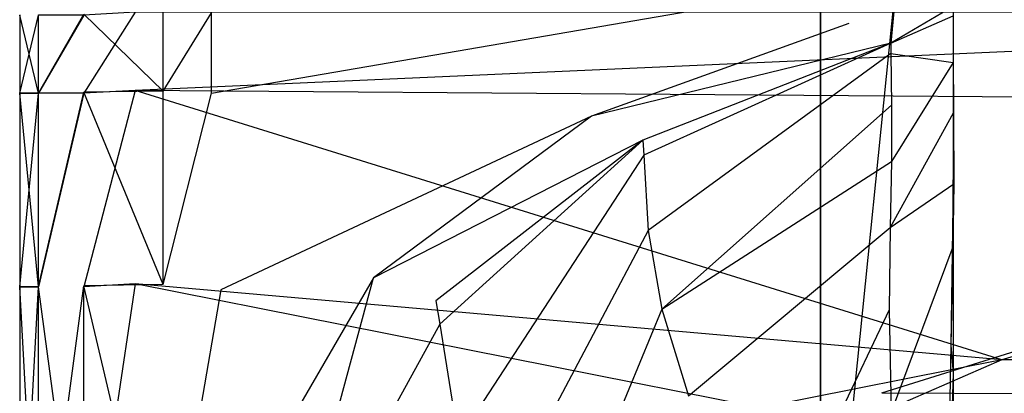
# Model space of a CAD drawing. Extents: x 0 to 0.37, y -0.56 to 0.
# Tile 14 of 25: x 0 to 0.097, y -0.171 to -0.135. Entities that reach past the tile are written whole.
import ezdxf

# ---------------------------------------------------------------- set-up
doc = ezdxf.new("R2010")
doc.units = 0
doc.layers.add('L0_WC_N_567610__0___REPLACEMTFO', color=7, linetype='CONTINUOUS')

msp = doc.modelspace()

# ---------------------------------------------------------------- linework, layer by layer
at = {"layer": 'L0_WC_N_567610__0___REPLACEMTFO', "color": 8}
for points, invisible_edges in [([(0.07876, -0.075605), (0.18494, -0.070272), (0.07876, -0.203729), (0.07876, -0.075605)], 10), ([(0.07876, -0.203729), (0.18494, -0.070272), (0.07876, -0.216881), (0.07876, -0.203729)], 13), ([(0.07876, -0.216881), (0.18494, -0.070272), (0.07876, -0.230033), (0.07876, -0.216881)], 10), ([(0.07876, -0.230033), (0.18494, -0.070272), (0.07876, -0.243185), (0.07876, -0.230033)], 13), ([(0.07876, -0.243185), (0.18494, -0.070272), (0.07876, -0.256336), (0.07876, -0.243185)], 10), ([(0.07876, -0.256336), (0.18494, -0.070272), (0.07876, -0.269488), (0.07876, -0.256336)], 13), ([(0.07876, -0.269488), (0.18494, -0.070272), (0.07876, -0.28264), (0.07876, -0.269488)], 14), ([(0.07876, -0.28264), (0.18494, -0.070272), (0.07876, -0.295792), (0.07876, -0.28264)], 15), ([(0.07876, -0.295792), (0.18494, -0.070272), (0.07876, -0.314262), (0.07876, -0.295792)], 15), ([(0.07876, -0.314262), (0.18494, -0.070272), (0.18494, -0.314262), (0.07876, -0.314262)], 15), ([(0.07876, -0.075605, 0.003194), (0.07876, -0.203729), (0.07876, -0.204148, 0.003247), (0.07876, -0.075605, 0.003194)], 13), ([(0.07876, -0.203729), (0.07876, -0.075605, 0.003194), (0.07876, -0.075605), (0.07876, -0.203729)], 14), ([(0.091801, -0.075605, 0.191627), (0.07876, -0.204148, 0.003247), (0.091801, -0.194568, 0.192392), (0.091801, -0.075605, 0.191627)], 14), ([(0.07876, -0.075605, 0.003194), (0.07876, -0.204148, 0.003247), (0.091801, -0.075605, 0.191627), (0.07876, -0.075605, 0.003194)], 14), ([(0.091801, -0.1884, 0.20253), (0.091801, -0.075605, 0.191627), (0.091801, -0.194568, 0.192392), (0.091801, -0.1884, 0.20253)], 13), ([(0.091801, -0.075605, 0.191627), (0.091801, -0.1884, 0.20253), (0.091801, -0.076447, 0.202205), (0.091801, -0.075605, 0.191627)], 14), ([(0.091801, -0.164132, 0.234339), (0.091801, -0.076145, 0.223505), (0.091801, -0.172645, 0.223915), (0.091801, -0.164132, 0.234339)], 13), ([(0.091801, -0.076145, 0.223505), (0.091801, -0.164132, 0.234339), (0.091801, -0.076255, 0.234136), (0.091801, -0.076145, 0.223505)], 14), ([(0.091801, -0.076529, 0.212838), (0.091801, -0.172645, 0.223915), (0.091801, -0.076145, 0.223505), (0.091801, -0.076529, 0.212838)], 14), ([(0.091801, -0.142742, 0.27099), (0.091801, -0.076255, 0.258006), (0.091801, -0.149825, 0.255701), (0.091801, -0.142742, 0.27099)], 13), ([(0.091801, -0.076255, 0.258006), (0.091801, -0.142742, 0.27099), (0.091801, -0.076255, 0.271961), (0.091801, -0.076255, 0.258006)], 14), ([(0.091801, -0.137841, 0.285106), (0.091801, -0.076255, 0.271961), (0.091801, -0.142742, 0.27099), (0.091801, -0.137841, 0.285106)], 13), ([(0.091801, -0.076255, 0.271961), (0.091801, -0.137841, 0.285106), (0.091801, -0.076255, 0.285926), (0.091801, -0.076255, 0.271961)], 14), ([(0.091801, -0.131537, 0.309619), (0.091801, -0.076255, 0.285926), (0.091801, -0.137841, 0.285106), (0.091801, -0.131537, 0.309619)], 13), ([(0.091801, -0.149825, 0.255701), (0.091801, -0.076255, 0.240801), (0.091801, -0.159132, 0.240903), (0.091801, -0.149825, 0.255701)], 13), ([(0.091801, -0.076255, 0.240801), (0.091801, -0.149825, 0.255701), (0.091801, -0.076255, 0.258006), (0.091801, -0.076255, 0.240801)], 14), ([(0.091801, -0.159132, 0.240903), (0.091801, -0.076255, 0.234136), (0.091801, -0.164132, 0.234339), (0.091801, -0.159132, 0.240903)], 13), ([(0.091801, -0.076255, 0.234136), (0.091801, -0.159132, 0.240903), (0.091801, -0.076255, 0.240801), (0.091801, -0.076255, 0.234136)], 14), ([(0.091801, -0.18023, 0.214173), (0.091801, -0.076447, 0.202205), (0.091801, -0.1884, 0.20253), (0.091801, -0.18023, 0.214173)], 13), ([(0.091801, -0.076447, 0.202205), (0.091801, -0.18023, 0.214173), (0.091801, -0.076529, 0.212838), (0.091801, -0.076447, 0.202205)], 14), ([(0.091801, -0.172645, 0.223915), (0.091801, -0.076529, 0.212838), (0.091801, -0.18023, 0.214173), (0.091801, -0.172645, 0.223915)], 13), ([(0.086305, -0.130416, 0.350231), (0.018884, -0.141971, 0.350046), (0.018883, -0.134086, 0.350051), (0.086305, -0.130416, 0.350231)], 13), ([(0.018884, -0.141971, 0.350046), (0.086305, -0.130416, 0.350231), (0.081544, -0.135154, 0.350226), (0.018884, -0.141971, 0.350046)], 14), ([(0.086305, -0.130416, 0.350231), (0.085686, -0.137077, 0.350303), (0.081544, -0.135154, 0.350226), (0.086305, -0.130416, 0.350231)], 14), ([(0.091801, -0.133476, 0.350308), (0.085686, -0.137077, 0.350303), (0.086305, -0.130416, 0.350231), (0.091801, -0.133476, 0.350308)], 14), ([(0.091801, -0.137841, 0.285106), (0.091801, -0.137875, 0.307843), (0.091801, -0.131537, 0.309619), (0.091801, -0.137841, 0.285106)], 14), ([(0.091801, -0.133326, 0.328154), (0.091801, -0.131537, 0.309619), (0.091801, -0.137875, 0.307843), (0.091801, -0.133326, 0.328154)], 13), ([(0.091801, -0.133476, 0.350308), (0.091801, -0.134392, 0.346632), (0.085686, -0.137077, 0.350303), (0.091801, -0.133476, 0.350308)], 14), ([(0.091801, -0.137875, 0.307843), (0.091806, -0.138971, 0.328251), (0.091801, -0.133326, 0.328154), (0.091801, -0.137875, 0.307843)], 14), ([(0.091801, -0.134392, 0.346632), (0.091801, -0.133326, 0.328154), (0.091806, -0.138971, 0.328251), (0.091801, -0.134392, 0.346632)], 13), ([(0.001885, -0.141969, 0.351876), (0.000033, -0.134315, 0.356285), (0.001885, -0.134286, 0.351884), (0.001885, -0.141969, 0.351876)], 14), ([(0.000034, -0.141986, 0.39411), (0.001883, -0.134311, 0.398574), (0.000033, -0.134302, 0.394118), (0.000034, -0.141986, 0.39411)], 14), ([(0.000033, -0.134304, 0.389691), (0.000034, -0.141986, 0.39411), (0.000033, -0.134302, 0.394118), (0.000033, -0.134304, 0.389691)], 14), ([(0.000033, -0.134315, 0.361185), (0.000034, -0.141988, 0.389683), (0.000033, -0.134304, 0.389691), (0.000033, -0.134315, 0.361185)], 14), ([(0.000034, -0.141986, 0.39411), (0.000033, -0.134304, 0.389691), (0.000034, -0.141988, 0.389683), (0.000034, -0.141986, 0.39411)], 13), ([(0.000034, -0.141999, 0.361177), (0.000033, -0.134315, 0.356285), (0.000034, -0.141999, 0.356277), (0.000034, -0.141999, 0.361177)], 13), ([(0.000033, -0.134315, 0.356285), (0.000034, -0.141999, 0.361177), (0.000033, -0.134315, 0.361185), (0.000033, -0.134315, 0.356285)], 14), ([(0.000034, -0.141988, 0.389683), (0.000033, -0.134315, 0.361185), (0.000034, -0.141999, 0.361177), (0.000034, -0.141988, 0.389683)], 13), ([(0.000033, -0.134315, 0.356285), (0.001885, -0.141969, 0.351876), (0.000034, -0.141999, 0.356277), (0.000033, -0.134315, 0.356285)], 13), ([(0.001883, -0.134311, 0.398574), (0.000034, -0.141986, 0.39411), (0.001884, -0.141995, 0.398566), (0.001883, -0.134311, 0.398574)], 13), ([(0.001884, -0.141995, 0.398566), (0.00635, -0.134314, 0.400031), (0.001883, -0.134311, 0.398574), (0.001884, -0.141995, 0.398566)], 13), ([(0.00635, -0.134314, 0.400031), (0.001884, -0.141995, 0.398566), (0.00635, -0.141998, 0.400031), (0.00635, -0.134314, 0.400031)], 14), ([(0.006353, -0.134222, 0.350059), (0.001885, -0.141969, 0.351876), (0.001885, -0.134286, 0.351884), (0.006353, -0.134222, 0.350059)], 13), ([(0.001885, -0.141969, 0.351876), (0.006353, -0.134222, 0.350059), (0.006351, -0.141903, 0.350051), (0.001885, -0.141969, 0.351876)], 14), ([(0.00635, -0.141998, 0.400031), (0.011393, -0.134042, 0.400031), (0.00635, -0.134314, 0.400031), (0.00635, -0.141998, 0.400031)], 13), ([(0.011393, -0.134042, 0.400031), (0.00635, -0.141998, 0.400031), (0.011393, -0.141716, 0.400031), (0.011393, -0.134042, 0.400031)], 14), ([(0.006353, -0.134222, 0.350059), (0.014149, -0.141782, 0.350047), (0.006351, -0.141903, 0.350051), (0.006353, -0.134222, 0.350059)], 13), ([(0.014149, -0.141782, 0.350047), (0.006353, -0.134222, 0.350059), (0.014149, -0.133919, 0.350052), (0.014149, -0.141782, 0.350047)], 14), ([(0.011393, -0.141716, 0.400031), (0.18494, -0.134042, 0.400031), (0.011393, -0.134042, 0.400031), (0.011393, -0.141716, 0.400031)], 13), ([(0.18494, -0.134042, 0.400031), (0.011393, -0.141716, 0.400031), (0.184949, -0.143029, 0.400031), (0.18494, -0.134042, 0.400031)], 14), ([(0.018883, -0.134086, 0.350051), (0.014149, -0.141782, 0.350047), (0.014149, -0.133919, 0.350052), (0.018883, -0.134086, 0.350051)], 13), ([(0.014149, -0.141782, 0.350047), (0.018883, -0.134086, 0.350051), (0.018884, -0.141971, 0.350046), (0.014149, -0.141782, 0.350047)], 14), ([(0.085686, -0.137077, 0.350303), (0.091801, -0.134392, 0.346632), (0.0857, -0.138093, 0.346471), (0.085686, -0.137077, 0.350303)], 14), ([(0.091801, -0.134392, 0.346632), (0.091806, -0.138971, 0.328251), (0.0857, -0.138093, 0.346471), (0.091801, -0.134392, 0.346632)], 14), ([(0.081544, -0.135154, 0.350226), (0.056242, -0.144248, 0.349776), (0.018884, -0.141971, 0.350046), (0.081544, -0.135154, 0.350226)], 14), ([(0.085686, -0.137077, 0.350303), (0.056242, -0.144248, 0.349776), (0.081544, -0.135154, 0.350226), (0.085686, -0.137077, 0.350303)], 14), ([(0.085686, -0.137077, 0.350303), (0.06131, -0.146604, 0.349767), (0.056242, -0.144248, 0.349776), (0.085686, -0.137077, 0.350303)], 14), ([(0.085686, -0.137077, 0.350303), (0.061397, -0.148083, 0.345967), (0.06131, -0.146604, 0.349767), (0.085686, -0.137077, 0.350303)], 14), ([(0.085686, -0.137077, 0.350303), (0.0857, -0.138093, 0.346471), (0.061397, -0.148083, 0.345967), (0.085686, -0.137077, 0.350303)], 14), ([(0.0857, -0.138093, 0.346471), (0.061833, -0.155481, 0.326966), (0.061397, -0.148083, 0.345967), (0.0857, -0.138093, 0.346471)], 14), ([(0.0857, -0.138093, 0.346471), (0.085767, -0.14317, 0.32731), (0.061833, -0.155481, 0.326966), (0.0857, -0.138093, 0.346471)], 14), ([(0.0857, -0.138093, 0.346471), (0.091806, -0.138971, 0.328251), (0.085767, -0.14317, 0.32731), (0.0857, -0.138093, 0.346471)], 14), ([(0.091801, -0.142742, 0.27099), (0.091801, -0.143863, 0.2872), (0.091801, -0.137841, 0.285106), (0.091801, -0.142742, 0.27099)], 14), ([(0.091801, -0.137875, 0.307843), (0.091801, -0.137841, 0.285106), (0.091801, -0.143863, 0.2872), (0.091801, -0.137875, 0.307843)], 13), ([(0.091801, -0.137875, 0.307843), (0.091801, -0.143863, 0.2872), (0.091873, -0.150881, 0.284946), (0.091801, -0.137875, 0.307843)], 14), ([(0.091801, -0.137875, 0.307843), (0.091873, -0.150881, 0.284946), (0.091826, -0.143961, 0.309757), (0.091801, -0.137875, 0.307843)], 14), ([(0.091806, -0.138971, 0.328251), (0.091801, -0.137875, 0.307843), (0.091826, -0.143961, 0.309757), (0.091806, -0.138971, 0.328251)], 13), ([(0.091806, -0.138971, 0.328251), (0.091826, -0.143961, 0.309757), (0.085757, -0.148702, 0.307804), (0.091806, -0.138971, 0.328251)], 14), ([(0.091806, -0.138971, 0.328251), (0.085757, -0.148702, 0.307804), (0.085767, -0.14317, 0.32731), (0.091806, -0.138971, 0.328251)], 14), ([(0.001886, -0.160972, 0.351862), (0.000034, -0.141999, 0.356277), (0.001885, -0.141969, 0.351876), (0.001886, -0.160972, 0.351862)], 14), ([(0.000035, -0.16099, 0.394096), (0.001884, -0.141995, 0.398566), (0.000034, -0.141986, 0.39411), (0.000035, -0.16099, 0.394096)], 14), ([(0.000034, -0.141988, 0.389683), (0.000035, -0.16099, 0.394096), (0.000034, -0.141986, 0.39411), (0.000034, -0.141988, 0.389683)], 14), ([(0.000034, -0.141999, 0.361177), (0.000035, -0.160993, 0.389669), (0.000034, -0.141988, 0.389683), (0.000034, -0.141999, 0.361177)], 14), ([(0.000035, -0.16099, 0.394096), (0.000034, -0.141988, 0.389683), (0.000035, -0.160993, 0.389669), (0.000035, -0.16099, 0.394096)], 13), ([(0.000035, -0.161004, 0.361163), (0.000034, -0.141999, 0.356277), (0.000035, -0.161004, 0.356263), (0.000035, -0.161004, 0.361163)], 13), ([(0.000034, -0.141999, 0.356277), (0.000035, -0.161004, 0.361163), (0.000034, -0.141999, 0.361177), (0.000034, -0.141999, 0.356277)], 14), ([(0.000035, -0.160993, 0.389669), (0.000034, -0.141999, 0.361177), (0.000035, -0.161004, 0.361163), (0.000035, -0.160993, 0.389669)], 13), ([(0.000034, -0.141999, 0.356277), (0.001886, -0.160972, 0.351862), (0.000035, -0.161004, 0.356263), (0.000034, -0.141999, 0.356277)], 13), ([(0.001884, -0.141995, 0.398566), (0.000035, -0.16099, 0.394096), (0.001885, -0.160999, 0.398551), (0.001884, -0.141995, 0.398566)], 13), ([(0.001885, -0.160999, 0.398551), (0.00635, -0.141998, 0.400031), (0.001884, -0.141995, 0.398566), (0.001885, -0.160999, 0.398551)], 13), ([(0.006351, -0.141903, 0.350051), (0.001886, -0.160972, 0.351862), (0.001885, -0.141969, 0.351876), (0.006351, -0.141903, 0.350051)], 13), ([(0.00635, -0.141998, 0.400031), (0.001885, -0.160999, 0.398551), (0.006352, -0.161002, 0.400031), (0.00635, -0.141998, 0.400031)], 14), ([(0.001886, -0.160972, 0.351862), (0.006351, -0.141903, 0.350051), (0.00635, -0.160902, 0.350037), (0.001886, -0.160972, 0.351862)], 14), ([(0.006352, -0.161002, 0.400031), (0.011393, -0.141716, 0.400031), (0.00635, -0.141998, 0.400031), (0.006352, -0.161002, 0.400031)], 13), ([(0.006351, -0.141903, 0.350051), (0.014151, -0.160775, 0.350033), (0.00635, -0.160902, 0.350037), (0.006351, -0.141903, 0.350051)], 13), ([(0.014151, -0.160775, 0.350033), (0.006351, -0.141903, 0.350051), (0.014149, -0.141782, 0.350047), (0.014151, -0.160775, 0.350033)], 14), ([(0.011393, -0.141716, 0.400031), (0.006352, -0.161002, 0.400031), (0.011394, -0.160704, 0.400031), (0.011393, -0.141716, 0.400031)], 14), ([(0.096596, -0.168162, 0.400031), (0.184949, -0.143029, 0.400031), (0.011393, -0.141716, 0.400031), (0.096596, -0.168162, 0.400031)], 13), ([(0.011394, -0.160704, 0.400031), (0.096596, -0.168162, 0.400031), (0.011393, -0.141716, 0.400031), (0.011394, -0.160704, 0.400031)], 13), ([(0.018884, -0.141971, 0.350046), (0.014151, -0.160775, 0.350033), (0.014149, -0.141782, 0.350047), (0.018884, -0.141971, 0.350046)], 13), ([(0.014151, -0.160775, 0.350033), (0.018884, -0.141971, 0.350046), (0.01982, -0.161297, 0.350032), (0.014151, -0.160775, 0.350033)], 14), ([(0.056242, -0.144248, 0.349776), (0.01982, -0.161297, 0.350032), (0.018884, -0.141971, 0.350046), (0.056242, -0.144248, 0.349776)], 14), ([(0.085767, -0.14317, 0.32731), (0.063186, -0.163198, 0.308476), (0.061833, -0.155481, 0.326966), (0.085767, -0.14317, 0.32731)], 14), ([(0.085767, -0.14317, 0.32731), (0.085757, -0.148702, 0.307804), (0.063186, -0.163198, 0.308476), (0.085767, -0.14317, 0.32731)], 14), ([(0.091801, -0.149825, 0.255701), (0.091801, -0.150837, 0.270429), (0.091801, -0.142742, 0.27099), (0.091801, -0.149825, 0.255701)], 14), ([(0.091801, -0.143863, 0.2872), (0.091801, -0.142742, 0.27099), (0.091801, -0.150837, 0.270429), (0.091801, -0.143863, 0.2872)], 13), ([(0.184949, -0.143029, 0.400031), (0.096596, -0.168162, 0.400031), (0.184975, -0.168162, 0.400031), (0.184949, -0.143029, 0.400031)], 14), ([(0.056242, -0.144248, 0.349776), (0.034824, -0.160111, 0.34971), (0.01982, -0.161297, 0.350032), (0.056242, -0.144248, 0.349776)], 14), ([(0.06131, -0.146604, 0.349767), (0.034824, -0.160111, 0.34971), (0.056242, -0.144248, 0.349776), (0.06131, -0.146604, 0.349767)], 14), ([(0.091826, -0.143961, 0.309757), (0.091873, -0.150881, 0.284946), (0.085625, -0.155166, 0.289029), (0.091826, -0.143961, 0.309757)], 14), ([(0.091826, -0.143961, 0.309757), (0.085625, -0.155166, 0.289029), (0.085757, -0.148702, 0.307804), (0.091826, -0.143961, 0.309757)], 14), ([(0.091801, -0.143863, 0.2872), (0.091801, -0.150837, 0.270429), (0.091793, -0.157083, 0.270955), (0.091801, -0.143863, 0.2872)], 14), ([(0.091801, -0.143863, 0.2872), (0.091793, -0.157083, 0.270955), (0.091873, -0.150881, 0.284946), (0.091801, -0.143863, 0.2872)], 14), ([(0.06131, -0.146604, 0.349767), (0.040965, -0.162389, 0.34953), (0.034824, -0.160111, 0.34971), (0.06131, -0.146604, 0.349767)], 14), ([(0.06131, -0.146604, 0.349767), (0.041331, -0.164658, 0.345715), (0.040965, -0.162389, 0.34953), (0.06131, -0.146604, 0.349767)], 14), ([(0.06131, -0.146604, 0.349767), (0.061397, -0.148083, 0.345967), (0.041331, -0.164658, 0.345715), (0.06131, -0.146604, 0.349767)], 14), ([(0.061397, -0.148083, 0.345967), (0.04316, -0.176, 0.326636), (0.041331, -0.164658, 0.345715), (0.061397, -0.148083, 0.345967)], 14), ([(0.061397, -0.148083, 0.345967), (0.061833, -0.155481, 0.326966), (0.04316, -0.176, 0.326636), (0.061397, -0.148083, 0.345967)], 14), ([(0.063186, -0.163198, 0.308476), (0.085757, -0.148702, 0.307804), (0.065786, -0.171717, 0.291098), (0.063186, -0.163198, 0.308476)], 14), ([(0.085757, -0.148702, 0.307804), (0.085625, -0.155166, 0.289029), (0.065786, -0.171717, 0.291098), (0.085757, -0.148702, 0.307804)], 14), ([(0.091801, -0.159132, 0.240903), (0.091801, -0.15935, 0.256015), (0.091801, -0.149825, 0.255701), (0.091801, -0.159132, 0.240903)], 14), ([(0.091801, -0.150837, 0.270429), (0.091801, -0.149825, 0.255701), (0.091801, -0.15935, 0.256015), (0.091801, -0.150837, 0.270429)], 13), ([(0.091873, -0.150881, 0.284946), (0.091793, -0.157083, 0.270955), (0.085513, -0.163266, 0.272154), (0.091873, -0.150881, 0.284946)], 14), ([(0.085625, -0.155166, 0.289029), (0.091873, -0.150881, 0.284946), (0.085513, -0.163266, 0.272154), (0.085625, -0.155166, 0.289029)], 14), ([(0.091801, -0.150837, 0.270429), (0.091801, -0.15935, 0.256015), (0.091581, -0.166747, 0.256531), (0.091801, -0.150837, 0.270429)], 14), ([(0.091801, -0.150837, 0.270429), (0.091581, -0.166747, 0.256531), (0.091793, -0.157083, 0.270955), (0.091801, -0.150837, 0.270429)], 14), ([(0.061833, -0.155481, 0.326966), (0.045729, -0.185812, 0.308276), (0.04316, -0.176, 0.326636), (0.061833, -0.155481, 0.326966)], 14), ([(0.061833, -0.155481, 0.326966), (0.063186, -0.163198, 0.308476), (0.045729, -0.185812, 0.308276), (0.061833, -0.155481, 0.326966)], 14), ([(0.065786, -0.171717, 0.291098), (0.085625, -0.155166, 0.289029), (0.068846, -0.180857, 0.275082), (0.065786, -0.171717, 0.291098)], 14), ([(0.085625, -0.155166, 0.289029), (0.085513, -0.163266, 0.272154), (0.068846, -0.180857, 0.275082), (0.085625, -0.155166, 0.289029)], 14), ([(0.0848, -0.171417, 0.355781), (0.100243, -0.171494, 0.324659), (0.132985, -0.156326, 0.336685), (0.0848, -0.171417, 0.355781)], 14), ([(0.0848, -0.171417, 0.355781), (0.132985, -0.156326, 0.336685), (0.123434, -0.156326, 0.355781), (0.0848, -0.171417, 0.355781)], 14), ([(0.091793, -0.157083, 0.270955), (0.085711, -0.173324, 0.257706), (0.085513, -0.163266, 0.272154), (0.091793, -0.157083, 0.270955)], 14), ([(0.091793, -0.157083, 0.270955), (0.091581, -0.166747, 0.256531), (0.085711, -0.173324, 0.257706), (0.091793, -0.157083, 0.270955)], 14), ([(0.091801, -0.15935, 0.256015), (0.091801, -0.169524, 0.243059), (0.091581, -0.166747, 0.256531), (0.091801, -0.15935, 0.256015)], 14), ([(0.091801, -0.15935, 0.256015), (0.091801, -0.159132, 0.240903), (0.091801, -0.169524, 0.243059), (0.091801, -0.15935, 0.256015)], 13), ([(0.091801, -0.164132, 0.234339), (0.091801, -0.169524, 0.243059), (0.091801, -0.159132, 0.240903), (0.091801, -0.164132, 0.234339)], 14), ([(0.006355, -0.19438, 0.400031), (0.011394, -0.160704, 0.400031), (0.006352, -0.161002, 0.400031), (0.006355, -0.19438, 0.400031)], 13), ([(0.011394, -0.160704, 0.400031), (0.006355, -0.19438, 0.400031), (0.011395, -0.194035, 0.400031), (0.011394, -0.160704, 0.400031)], 14), ([(0.096596, -0.168162, 0.400031), (0.011394, -0.160704, 0.400031), (0.072837, -0.172891, 0.400031), (0.096596, -0.168162, 0.400031)], 14), ([(0.011395, -0.194035, 0.400031), (0.072837, -0.172891, 0.400031), (0.011394, -0.160704, 0.400031), (0.011395, -0.194035, 0.400031)], 13), ([(0.034824, -0.160111, 0.34971), (0.021382, -0.183217, 0.349831), (0.01982, -0.161297, 0.350032), (0.034824, -0.160111, 0.34971)], 14), ([(0.034824, -0.160111, 0.34971), (0.028097, -0.184947, 0.349642), (0.021382, -0.183217, 0.349831), (0.034824, -0.160111, 0.34971)], 13), ([(0.028097, -0.184947, 0.349642), (0.034824, -0.160111, 0.34971), (0.040965, -0.162389, 0.34953), (0.028097, -0.184947, 0.349642)], 14), ([(0.001887, -0.194346, 0.351822), (0.000035, -0.161004, 0.356263), (0.001886, -0.160972, 0.351862), (0.001887, -0.194346, 0.351822)], 14), ([(0.000035, -0.160993, 0.389669), (0.000039, -0.194368, 0.394056), (0.000035, -0.16099, 0.394096), (0.000035, -0.160993, 0.389669)], 14), ([(0.000039, -0.194368, 0.394056), (0.001885, -0.160999, 0.398551), (0.000035, -0.16099, 0.394096), (0.000039, -0.194368, 0.394056)], 14), ([(0.000039, -0.194368, 0.394056), (0.000035, -0.160993, 0.389669), (0.000039, -0.19437, 0.38963), (0.000039, -0.194368, 0.394056)], 13), ([(0.000035, -0.161004, 0.361163), (0.000039, -0.19437, 0.38963), (0.000035, -0.160993, 0.389669), (0.000035, -0.161004, 0.361163)], 14), ([(0.000035, -0.161004, 0.356263), (0.001887, -0.194346, 0.351822), (0.000039, -0.194381, 0.356223), (0.000035, -0.161004, 0.356263)], 13), ([(0.000039, -0.194381, 0.361124), (0.000035, -0.161004, 0.356263), (0.000039, -0.194381, 0.356223), (0.000039, -0.194381, 0.361124)], 13), ([(0.000035, -0.161004, 0.356263), (0.000039, -0.194381, 0.361124), (0.000035, -0.161004, 0.361163), (0.000035, -0.161004, 0.356263)], 14), ([(0.000039, -0.19437, 0.38963), (0.000035, -0.161004, 0.361163), (0.000039, -0.194381, 0.361124), (0.000039, -0.19437, 0.38963)], 13), ([(0.001885, -0.160999, 0.398551), (0.000039, -0.194368, 0.394056), (0.001889, -0.194377, 0.39851), (0.001885, -0.160999, 0.398551)], 13), ([(0.006355, -0.19438, 0.400031), (0.001885, -0.160999, 0.398551), (0.001889, -0.194377, 0.39851), (0.006355, -0.19438, 0.400031)], 14), ([(0.006355, -0.19438, 0.400031), (0.006352, -0.161002, 0.400031), (0.001885, -0.160999, 0.398551), (0.006355, -0.19438, 0.400031)], 14), ([(0.00635, -0.160902, 0.350037), (0.001887, -0.194346, 0.351822), (0.001886, -0.160972, 0.351862), (0.00635, -0.160902, 0.350037)], 13), ([(0.001887, -0.194346, 0.351822), (0.00635, -0.160902, 0.350037), (0.006344, -0.194265, 0.349997), (0.001887, -0.194346, 0.351822)], 14), ([(0.00635, -0.160902, 0.350037), (0.014154, -0.194119, 0.349993), (0.006344, -0.194265, 0.349997), (0.00635, -0.160902, 0.350037)], 13), ([(0.014154, -0.194119, 0.349993), (0.00635, -0.160902, 0.350037), (0.014151, -0.160775, 0.350033), (0.014154, -0.194119, 0.349993)], 14), ([(0.01982, -0.161297, 0.350032), (0.014154, -0.194119, 0.349993), (0.014151, -0.160775, 0.350033), (0.01982, -0.161297, 0.350032)], 14), ([(0.021382, -0.183217, 0.349831), (0.014154, -0.194119, 0.349993), (0.01982, -0.161297, 0.350032), (0.021382, -0.183217, 0.349831)], 14), ([(0.040965, -0.162389, 0.34953), (0.041331, -0.164658, 0.345715), (0.028097, -0.184947, 0.349642), (0.040965, -0.162389, 0.34953)], 14), ([(0.063186, -0.163198, 0.308476), (0.050124, -0.194582, 0.291093), (0.045729, -0.185812, 0.308276), (0.063186, -0.163198, 0.308476)], 14), ([(0.063186, -0.163198, 0.308476), (0.065786, -0.171717, 0.291098), (0.050124, -0.194582, 0.291093), (0.063186, -0.163198, 0.308476)], 14), ([(0.085513, -0.163266, 0.272154), (0.072263, -0.191139, 0.261408), (0.068846, -0.180857, 0.275082), (0.085513, -0.163266, 0.272154)], 14), ([(0.085513, -0.163266, 0.272154), (0.085711, -0.173324, 0.257706), (0.072263, -0.191139, 0.261408), (0.085513, -0.163266, 0.272154)], 14), ([(0.091801, -0.172645, 0.223915), (0.091801, -0.180438, 0.231878), (0.091801, -0.164132, 0.234339), (0.091801, -0.172645, 0.223915)], 14), ([(0.091801, -0.169524, 0.243059), (0.091801, -0.164132, 0.234339), (0.091801, -0.180438, 0.231878), (0.091801, -0.169524, 0.243059)], 13), ([(0.041331, -0.164658, 0.345715), (0.028731, -0.187584, 0.345809), (0.028097, -0.184947, 0.349642), (0.041331, -0.164658, 0.345715)], 14), ([(0.041331, -0.164658, 0.345715), (0.04316, -0.176, 0.326636), (0.028731, -0.187584, 0.345809), (0.041331, -0.164658, 0.345715)], 14), ([(0.091581, -0.166747, 0.256531), (0.091398, -0.178126, 0.244141), (0.085711, -0.173324, 0.257706), (0.091581, -0.166747, 0.256531)], 14), ([(0.091581, -0.166747, 0.256531), (0.091801, -0.169524, 0.243059), (0.091398, -0.178126, 0.244141), (0.091581, -0.166747, 0.256531)], 14), ([(0.074809, -0.177655, 0.400031), (0.096596, -0.168162, 0.400031), (0.072837, -0.172891, 0.400031), (0.074809, -0.177655, 0.400031)], 13), ([(0.096596, -0.168162, 0.400031), (0.074809, -0.177655, 0.400031), (0.097094, -0.173219, 0.400031), (0.096596, -0.168162, 0.400031)], 14), ([(0.097094, -0.173219, 0.400031), (0.184975, -0.168162, 0.400031), (0.096596, -0.168162, 0.400031), (0.097094, -0.173219, 0.400031)], 13), ([(0.091801, -0.169524, 0.243059), (0.091275, -0.188365, 0.234462), (0.091398, -0.178126, 0.244141), (0.091801, -0.169524, 0.243059)], 14), ([(0.091801, -0.169524, 0.243059), (0.091801, -0.180438, 0.231878), (0.091275, -0.188365, 0.234462), (0.091801, -0.169524, 0.243059)], 14), ([(0.058423, -0.192011, 0.355781), (0.100243, -0.171494, 0.324659), (0.0848, -0.171417, 0.355781), (0.058423, -0.192011, 0.355781)], 14)]:
    msp.add_3dface(points, dxfattribs=dict(at, invisible_edges=invisible_edges))

doc.saveas('drawing.dxf')
